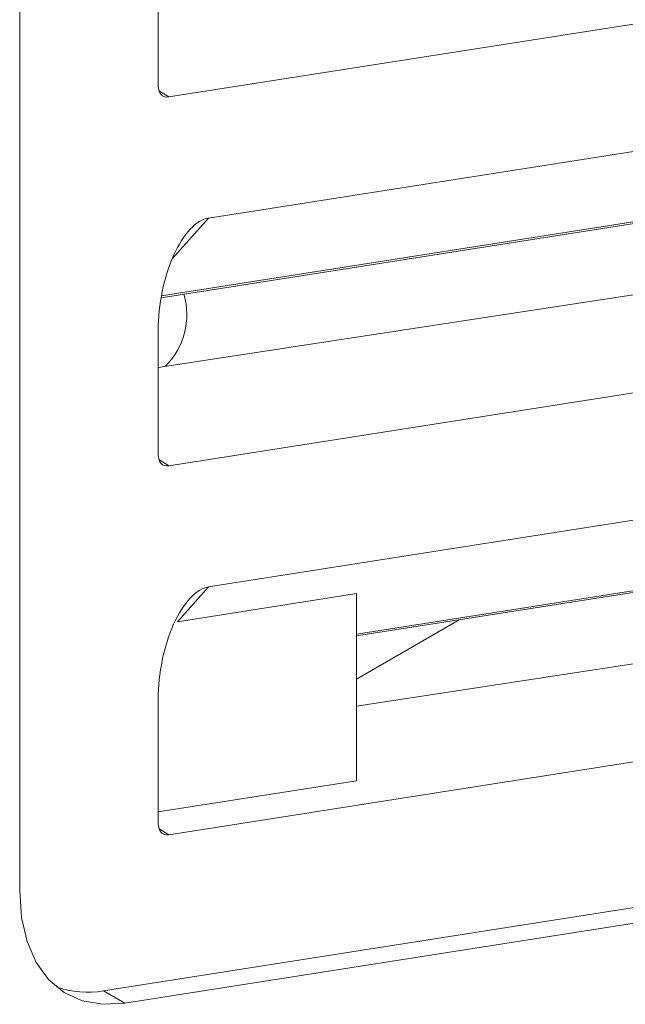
# Model space of a CAD drawing. Header units: millimetres. Extents: x -420 to 420, y -297 to 297.
# Tile 148 of 203: x 239.39 to 247.43, y 40.07 to 53.15. Entities that reach past the tile are written whole.
import ezdxf

# ---------------------------------------------------------------- set-up
doc = ezdxf.new("R2010")
doc.units = ezdxf.units.MM
doc.header["$MEASUREMENT"] = 0
doc.layers.add('layer 1', color=7, linetype='Continuous')

msp = doc.modelspace()

# ---------------------------------------------------------------- linework, layer by layer
at = {"layer": 'layer 1', "lineweight": 9}
for points in [[(239.39, 73.1151), (239.39, 73.1151), (239.39, 41.5837), (239.39, 41.5837)], [(241.368, 52.1231), (241.368, 52.1231), (255.0863, 54.2767), (255.0863, 54.2767)], [(241.2286, 53.9225), (241.2286, 53.9225), (241.2286, 52.2727), (241.2286, 52.2727)], [(241.8971, 50.5147), (241.8971, 50.5147), (255.2063, 52.6039), (255.2063, 52.6039)], [(241.2286, 52.2727), (241.2286, 52.1697), (241.2842, 52.1101), (241.368, 52.1231)], [(241.2286, 52.2727), (241.2286, 52.2727), (241.2286, 52.2727), (241.2286, 52.2727)], [(241.2286, 52.2727), (241.2286, 52.1697), (241.2842, 52.1101), (241.368, 52.1231)], [(241.2286, 52.2727), (241.2286, 52.1697), (241.2842, 52.1101), (241.368, 52.1231)], [(241.2286, 52.2727), (241.2286, 52.1697), (241.2842, 52.1101), (241.368, 52.1231)], [(241.2286, 52.2727), (241.2286, 52.1697), (241.2842, 52.1101), (241.368, 52.1231)], [(241.2286, 52.2727), (241.2286, 52.1697), (241.2842, 52.1101), (241.368, 52.1231)], [(241.2286, 52.2727), (241.2286, 52.1697), (241.2842, 52.1101), (241.368, 52.1231)], [(241.2286, 52.2727), (241.2286, 52.1697), (241.2842, 52.1101), (241.368, 52.1231)], [(241.2286, 52.2727), (241.2286, 52.1697), (241.2842, 52.1101), (241.368, 52.1231)], [(241.2286, 52.2727), (241.2286, 52.1697), (241.2842, 52.1101), (241.368, 52.1231)], [(241.2286, 52.2727), (241.2286, 52.1697), (241.2842, 52.1101), (241.368, 52.1231)], [(241.2286, 52.2727), (241.2286, 52.1697), (241.2842, 52.1101), (241.368, 52.1231)], [(241.2286, 52.2727), (241.2286, 52.1697), (241.2842, 52.1099), (241.368, 52.1231)], [(241.2286, 52.2727), (241.2286, 52.1697), (241.2842, 52.1099), (241.368, 52.1231)], [(241.2286, 52.2727), (241.2286, 52.1697), (241.2842, 52.1099), (241.368, 52.1231)], [(241.2286, 52.2727), (241.2286, 52.1697), (241.2842, 52.1099), (241.368, 52.1231)], [(241.2286, 52.2727), (241.2286, 52.1697), (241.2842, 52.1099), (241.368, 52.1231)], [(241.2286, 52.2727), (241.2286, 52.1697), (241.2842, 52.1099), (241.368, 52.1231)], [(241.2286, 52.2727), (241.2286, 52.1697), (241.2842, 52.1099), (241.368, 52.1231)], [(241.2286, 52.2727), (241.2286, 52.1697), (241.2842, 52.1099), (241.368, 52.1231)], [(241.2286, 52.2727), (241.2286, 52.1697), (241.2842, 52.1099), (241.368, 52.1231)], [(241.2382, 52.2049), (241.2382, 52.2049), (241.368, 52.1231), (241.368, 52.1231)], [(241.368, 52.1231), (241.368, 52.1231), (241.368, 52.1231), (241.368, 52.1231)], [(241.266, 49.4561), (241.266, 49.4561), (254.1353, 51.4763), (254.1353, 51.4763)], [(241.2702, 49.4805), (241.2702, 49.4805), (254.1813, 51.5073), (254.1813, 51.5073)], [(241.8971, 50.5147), (241.8971, 50.5147), (241.412, 49.9717), (241.412, 49.9717)], [(241.8971, 50.5147), (241.8971, 50.5147), (241.8971, 50.5145), (241.8971, 50.5145)], [(253.3723, 50.3887), (253.3723, 50.3887), (241.2286, 48.5306), (241.2286, 48.5306)], [(241.4324, 50.0189), (241.4324, 50.0189), (241.4324, 50.0189), (241.4324, 50.0189)], [(241.3212, 48.5448), (241.5738, 48.7944), (241.6688, 49.1628), (241.5684, 49.5035)], [(241.368, 47.2238), (241.368, 47.2238), (255.0863, 49.3775), (255.0863, 49.3775)], [(241.2286, 49.0232), (241.2286, 49.0232), (241.2286, 49.0232), (241.2286, 49.0232)], [(241.2286, 49.0232), (241.2286, 49.0232), (241.2286, 47.3734), (241.2286, 47.3734)], [(241.8971, 45.6154), (241.8971, 45.6154), (255.2063, 47.7046), (255.2063, 47.7046)], [(241.2286, 47.3734), (241.2286, 47.2704), (241.2842, 47.2106), (241.368, 47.2238)], [(241.2286, 47.3734), (241.2286, 47.3734), (241.2286, 47.3734), (241.2286, 47.3734)], [(241.2286, 47.3734), (241.2286, 47.2704), (241.2842, 47.2106), (241.368, 47.2238)], [(241.2286, 47.3734), (241.2286, 47.2704), (241.2842, 47.2106), (241.368, 47.2238)], [(241.2286, 47.3734), (241.2286, 47.2704), (241.2842, 47.2106), (241.368, 47.2238)], [(241.2286, 47.3734), (241.2286, 47.2704), (241.2842, 47.2106), (241.368, 47.2238)], [(241.2286, 47.3734), (241.2286, 47.2704), (241.2842, 47.2106), (241.368, 47.2238)], [(241.2286, 47.3734), (241.2286, 47.2704), (241.2842, 47.2106), (241.368, 47.2238)], [(241.2286, 47.3734), (241.2286, 47.2704), (241.2842, 47.2106), (241.368, 47.2238)], [(241.2286, 47.3734), (241.2286, 47.2704), (241.2842, 47.2106), (241.368, 47.2238)], [(241.2286, 47.3734), (241.2286, 47.2704), (241.2842, 47.2106), (241.368, 47.2238)], [(241.2286, 47.3734), (241.2286, 47.2704), (241.2842, 47.2106), (241.368, 47.2238)], [(241.2286, 47.3734), (241.2286, 47.2704), (241.2842, 47.2106), (241.368, 47.2238)], [(241.2286, 47.3734), (241.2286, 47.2704), (241.2842, 47.2106), (241.368, 47.2238)], [(241.2286, 47.3734), (241.2286, 47.2704), (241.2842, 47.2106), (241.368, 47.2238)], [(241.2286, 47.3734), (241.2286, 47.2704), (241.2842, 47.2106), (241.368, 47.2238)], [(241.2286, 47.3734), (241.2286, 47.2704), (241.2842, 47.2106), (241.368, 47.2238)], [(241.2286, 47.3734), (241.2286, 47.2704), (241.2842, 47.2106), (241.368, 47.2238)], [(241.2286, 47.3734), (241.2286, 47.2704), (241.2842, 47.2106), (241.368, 47.2238)], [(241.2286, 47.3734), (241.2286, 47.2704), (241.2842, 47.2106), (241.368, 47.2238)], [(241.2286, 47.3734), (241.2286, 47.2704), (241.2842, 47.2106), (241.368, 47.2238)], [(241.2286, 47.3734), (241.2286, 47.2704), (241.2842, 47.2106), (241.368, 47.2238)], [(241.2382, 47.3056), (241.2382, 47.3056), (241.368, 47.2238), (241.368, 47.2238)], [(241.368, 47.2238), (241.368, 47.2238), (241.368, 47.2238), (241.368, 47.2238)], [(243.8591, 44.9874), (243.8591, 44.9874), (254.1813, 46.608), (254.1813, 46.608)], [(243.8591, 44.9638), (243.8591, 44.9638), (254.1353, 46.577), (254.1353, 46.577)], [(241.8971, 45.6154), (241.8971, 45.6154), (241.484, 45.153), (241.484, 45.153)], [(243.8591, 45.5258), (243.8591, 45.5258), (241.484, 45.153), (241.484, 45.153)], [(241.8971, 45.6154), (241.8971, 45.6154), (241.8971, 45.6152), (241.8971, 45.6152)], [(243.8591, 43.0407), (243.8591, 43.0407), (243.8591, 45.5258), (243.8591, 45.5258)], [(253.3723, 45.4892), (253.3723, 45.4892), (243.8591, 44.0337), (243.8591, 44.0337)], [(241.4324, 45.1196), (241.4324, 45.1196), (241.4324, 45.1196), (241.4324, 45.1196)], [(245.2221, 45.1778), (245.2221, 45.1778), (243.8591, 44.3908), (243.8591, 44.3908)], [(241.368, 42.3245), (241.368, 42.3245), (255.0863, 44.4782), (255.0863, 44.4782)], [(241.2286, 44.124), (241.2286, 44.124), (241.2286, 44.124), (241.2286, 44.124)], [(241.2286, 44.124), (241.2286, 44.124), (241.2286, 42.4741), (241.2286, 42.4741)], [(241.2286, 42.6277), (241.2286, 42.6277), (243.8591, 43.0407), (243.8591, 43.0407)], [(240.503, 40.2509), (240.503, 40.2509), (254.6455, 42.4711), (254.6455, 42.4711)], [(241.2286, 42.4741), (241.2286, 42.3711), (241.2842, 42.3113), (241.368, 42.3245)], [(241.2286, 42.4741), (241.2286, 42.4741), (241.2286, 42.4739), (241.2286, 42.4739)], [(241.2286, 42.4741), (241.2286, 42.3711), (241.2842, 42.3113), (241.368, 42.3245)], [(241.2286, 42.4741), (241.2286, 42.3711), (241.2842, 42.3113), (241.368, 42.3245)], [(241.2286, 42.4741), (241.2286, 42.3711), (241.2842, 42.3113), (241.368, 42.3245)], [(241.2286, 42.4741), (241.2286, 42.3711), (241.2842, 42.3113), (241.368, 42.3245)], [(241.2286, 42.4741), (241.2286, 42.3711), (241.2842, 42.3113), (241.368, 42.3245)], [(241.2286, 42.4741), (241.2286, 42.3711), (241.2842, 42.3113), (241.368, 42.3245)], [(241.2286, 42.4741), (241.2286, 42.3711), (241.2842, 42.3113), (241.368, 42.3245)], [(241.2286, 42.4741), (241.2286, 42.3711), (241.2842, 42.3113), (241.368, 42.3245)], [(241.2286, 42.4741), (241.2286, 42.3711), (241.2842, 42.3113), (241.368, 42.3245)], [(241.2286, 42.4741), (241.2286, 42.3711), (241.2842, 42.3113), (241.368, 42.3245)], [(241.2286, 42.4741), (241.2286, 42.3711), (241.2842, 42.3113), (241.368, 42.3245)], [(241.2286, 42.4741), (241.2286, 42.3711), (241.2842, 42.3113), (241.368, 42.3245)], [(241.2286, 42.4741), (241.2286, 42.3711), (241.2842, 42.3113), (241.368, 42.3245)], [(241.2286, 42.4741), (241.2286, 42.3711), (241.2842, 42.3113), (241.368, 42.3245)], [(241.2286, 42.4741), (241.2286, 42.3711), (241.2842, 42.3113), (241.368, 42.3245)], [(241.2286, 42.4741), (241.2286, 42.3711), (241.2842, 42.3113), (241.368, 42.3245)], [(241.2286, 42.4741), (241.2286, 42.3711), (241.2842, 42.3113), (241.368, 42.3245)], [(241.2286, 42.4741), (241.2286, 42.3711), (241.2842, 42.3113), (241.368, 42.3245)], [(241.2286, 42.4739), (241.2286, 42.3711), (241.2842, 42.3113), (241.368, 42.3245)], [(241.2286, 42.4739), (241.2286, 42.3711), (241.2842, 42.3113), (241.368, 42.3245)], [(241.2382, 42.4063), (241.2382, 42.4063), (241.368, 42.3245), (241.368, 42.3245)], [(240.7858, 40.0877), (240.7858, 40.0877), (254.9283, 42.3079), (254.9283, 42.3079)], [(241.368, 42.3245), (241.368, 42.3245), (241.368, 42.3245), (241.368, 42.3245)], [(239.8768, 40.3035), (240.077, 40.2305), (240.2932, 40.2123), (240.503, 40.2509)], [(240.503, 40.2509), (240.503, 40.2509), (240.7858, 40.0877), (240.7858, 40.0877)]]:
    msp.add_open_spline(points, degree=3, dxfattribs=at)
for points, knots in [([(241.8971, 50.5147), (241.7319, 50.4887), (241.5616, 50.3071), (241.4324, 50.0189), (241.4324, 50.0189), (241.3032, 49.7309), (241.2286, 49.3661), (241.2286, 49.0232)], [0, 0, 0, 0, 0.3333333, 0.3333333, 0.3333333, 0.3333333, 1, 1, 1, 1]), ([(241.8971, 50.5147), (241.7319, 50.4887), (241.5616, 50.3071), (241.4324, 50.0189), (241.4324, 50.0189), (241.3032, 49.7309), (241.2286, 49.3661), (241.2286, 49.0232)], [0, 0, 0, 0, 0.3333333, 0.3333333, 0.3333333, 0.3333333, 1, 1, 1, 1]), ([(241.8971, 50.5147), (241.7319, 50.4887), (241.5616, 50.3071), (241.4324, 50.0189), (241.4324, 50.0189), (241.3032, 49.7309), (241.2286, 49.3661), (241.2286, 49.0232)], [0, 0, 0, 0, 0.3333333, 0.3333333, 0.3333333, 0.3333333, 1, 1, 1, 1]), ([(241.8971, 50.5147), (241.7319, 50.4887), (241.5616, 50.3071), (241.4324, 50.0189), (241.4324, 50.0189), (241.3032, 49.7309), (241.2286, 49.3661), (241.2286, 49.0232)], [0, 0, 0, 0, 0.3333333, 0.3333333, 0.3333333, 0.3333333, 1, 1, 1, 1]), ([(241.8971, 50.5147), (241.7319, 50.4887), (241.5616, 50.3071), (241.4324, 50.0189), (241.4324, 50.0189), (241.3032, 49.7309), (241.2286, 49.3661), (241.2286, 49.0232)], [0, 0, 0, 0, 0.3333333, 0.3333333, 0.3333333, 0.3333333, 1, 1, 1, 1]), ([(241.8971, 50.5147), (241.7319, 50.4887), (241.5616, 50.3071), (241.4324, 50.0189), (241.4324, 50.0189), (241.3032, 49.7309), (241.2286, 49.3661), (241.2286, 49.0232)], [0, 0, 0, 0, 0.3333333, 0.3333333, 0.3333333, 0.3333333, 1, 1, 1, 1]), ([(241.8971, 50.5147), (241.7319, 50.4887), (241.5616, 50.3071), (241.4324, 50.0189), (241.4324, 50.0189), (241.3032, 49.7309), (241.2286, 49.3661), (241.2286, 49.0232)], [0, 0, 0, 0, 0.3333333, 0.3333333, 0.3333333, 0.3333333, 1, 1, 1, 1]), ([(241.8971, 50.5147), (241.7319, 50.4887), (241.5616, 50.3071), (241.4324, 50.0189), (241.4324, 50.0189), (241.3032, 49.7309), (241.2286, 49.3659), (241.2286, 49.0232)], [0, 0, 0, 0, 0.3333333, 0.3333333, 0.3333333, 0.3333333, 1, 1, 1, 1]), ([(241.8971, 50.5147), (241.7319, 50.4887), (241.5616, 50.3071), (241.4324, 50.0189), (241.4324, 50.0189), (241.3032, 49.7309), (241.2286, 49.3659), (241.2286, 49.0232)], [0, 0, 0, 0, 0.3333333, 0.3333333, 0.3333333, 0.3333333, 1, 1, 1, 1]), ([(241.8971, 50.5147), (241.7319, 50.4887), (241.5616, 50.3071), (241.4324, 50.0189), (241.4324, 50.0189), (241.3032, 49.7309), (241.2286, 49.3659), (241.2286, 49.0232)], [0, 0, 0, 0, 0.3333333, 0.3333333, 0.3333333, 0.3333333, 1, 1, 1, 1]), ([(241.8971, 50.5147), (241.7319, 50.4887), (241.5616, 50.3071), (241.4324, 50.0189), (241.4324, 50.0189), (241.3032, 49.7309), (241.2286, 49.3659), (241.2286, 49.0232)], [0, 0, 0, 0, 0.3333333, 0.3333333, 0.3333333, 0.3333333, 1, 1, 1, 1]), ([(241.8971, 50.5147), (241.7319, 50.4887), (241.5616, 50.3071), (241.4324, 50.0189), (241.4324, 50.0189), (241.3032, 49.7307), (241.2286, 49.3659), (241.2286, 49.0232)], [0, 0, 0, 0, 0.3333333, 0.3333333, 0.3333333, 0.3333333, 1, 1, 1, 1]), ([(241.8971, 50.5147), (241.7319, 50.4887), (241.5616, 50.3071), (241.4324, 50.0189), (241.4324, 50.0189), (241.3032, 49.7307), (241.2286, 49.3659), (241.2286, 49.0232)], [0, 0, 0, 0, 0.3333333, 0.3333333, 0.3333333, 0.3333333, 1, 1, 1, 1]), ([(241.8971, 50.5147), (241.7319, 50.4887), (241.5616, 50.3071), (241.4324, 50.0189), (241.4324, 50.0189), (241.3032, 49.7307), (241.2286, 49.3659), (241.2286, 49.0232)], [0, 0, 0, 0, 0.3333333, 0.3333333, 0.3333333, 0.3333333, 1, 1, 1, 1]), ([(241.8971, 50.5147), (241.7319, 50.4887), (241.5616, 50.3071), (241.4324, 50.0189), (241.4324, 50.0189), (241.3032, 49.7307), (241.2286, 49.3659), (241.2286, 49.0232)], [0, 0, 0, 0, 0.3333333, 0.3333333, 0.3333333, 0.3333333, 1, 1, 1, 1]), ([(241.8971, 50.5147), (241.7319, 50.4887), (241.5616, 50.3071), (241.4324, 50.0189), (241.4324, 50.0189), (241.3032, 49.7307), (241.2286, 49.3659), (241.2286, 49.0232)], [0, 0, 0, 0, 0.3333333, 0.3333333, 0.3333333, 0.3333333, 1, 1, 1, 1]), ([(241.8971, 50.5147), (241.7319, 50.4887), (241.5616, 50.3071), (241.4324, 50.0189), (241.4324, 50.0189), (241.3032, 49.7307), (241.2286, 49.3659), (241.2286, 49.0232)], [0, 0, 0, 0, 0.3333333, 0.3333333, 0.3333333, 0.3333333, 1, 1, 1, 1]), ([(241.8971, 50.5147), (241.7319, 50.4887), (241.5616, 50.3071), (241.4324, 50.0189), (241.4324, 50.0189), (241.3032, 49.7307), (241.2286, 49.3659), (241.2286, 49.0232)], [0, 0, 0, 0, 0.3333333, 0.3333333, 0.3333333, 0.3333333, 1, 1, 1, 1]), ([(241.8971, 50.5145), (241.7319, 50.4887), (241.5616, 50.3071), (241.4324, 50.0189), (241.4324, 50.0189), (241.3032, 49.7307), (241.2286, 49.3659), (241.2286, 49.0232)], [0, 0, 0, 0, 0.3333333, 0.3333333, 0.3333333, 0.3333333, 1, 1, 1, 1]), ([(241.8971, 50.5145), (241.7319, 50.4887), (241.5616, 50.3071), (241.4324, 50.0189), (241.4324, 50.0189), (241.3032, 49.7307), (241.2286, 49.3659), (241.2286, 49.0232)], [0, 0, 0, 0, 0.3333333, 0.3333333, 0.3333333, 0.3333333, 1, 1, 1, 1]), ([(241.8971, 50.5145), (241.7319, 50.4887), (241.5616, 50.3071), (241.4324, 50.0189), (241.4324, 50.0189), (241.3032, 49.7307), (241.2286, 49.3659), (241.2286, 49.0232)], [0, 0, 0, 0, 0.3333333, 0.3333333, 0.3333333, 0.3333333, 1, 1, 1, 1]), ([(241.8971, 45.6154), (241.7319, 45.5894), (241.5616, 45.4078), (241.4324, 45.1196), (241.4324, 45.1196), (241.3032, 44.8314), (241.2286, 44.4666), (241.2286, 44.124)], [0, 0, 0, 0, 0.3333333, 0.3333333, 0.3333333, 0.3333333, 1, 1, 1, 1]), ([(241.8971, 45.6154), (241.7319, 45.5894), (241.5616, 45.4078), (241.4324, 45.1196), (241.4324, 45.1196), (241.3032, 44.8314), (241.2286, 44.4666), (241.2286, 44.124)], [0, 0, 0, 0, 0.3333333, 0.3333333, 0.3333333, 0.3333333, 1, 1, 1, 1]), ([(241.8971, 45.6154), (241.7319, 45.5894), (241.5616, 45.4078), (241.4324, 45.1196), (241.4324, 45.1196), (241.3032, 44.8314), (241.2286, 44.4666), (241.2286, 44.124)], [0, 0, 0, 0, 0.3333333, 0.3333333, 0.3333333, 0.3333333, 1, 1, 1, 1]), ([(241.8971, 45.6154), (241.7319, 45.5894), (241.5616, 45.4078), (241.4324, 45.1196), (241.4324, 45.1196), (241.3032, 44.8314), (241.2286, 44.4666), (241.2286, 44.124)], [0, 0, 0, 0, 0.3333333, 0.3333333, 0.3333333, 0.3333333, 1, 1, 1, 1]), ([(241.8971, 45.6154), (241.7319, 45.5894), (241.5616, 45.4078), (241.4324, 45.1196), (241.4324, 45.1196), (241.3032, 44.8314), (241.2286, 44.4666), (241.2286, 44.124)], [0, 0, 0, 0, 0.3333333, 0.3333333, 0.3333333, 0.3333333, 1, 1, 1, 1]), ([(241.8971, 45.6152), (241.7319, 45.5894), (241.5616, 45.4078), (241.4324, 45.1196), (241.4324, 45.1196), (241.3032, 44.8314), (241.2286, 44.4666), (241.2286, 44.124)], [0, 0, 0, 0, 0.3333333, 0.3333333, 0.3333333, 0.3333333, 1, 1, 1, 1]), ([(241.8971, 45.6152), (241.7319, 45.5894), (241.5616, 45.4078), (241.4324, 45.1196), (241.4324, 45.1196), (241.3032, 44.8314), (241.2286, 44.4666), (241.2286, 44.124)], [0, 0, 0, 0, 0.3333333, 0.3333333, 0.3333333, 0.3333333, 1, 1, 1, 1]), ([(241.8971, 45.6152), (241.7319, 45.5894), (241.5616, 45.4078), (241.4324, 45.1196), (241.4324, 45.1196), (241.3032, 44.8314), (241.2286, 44.4666), (241.2286, 44.124)], [0, 0, 0, 0, 0.3333333, 0.3333333, 0.3333333, 0.3333333, 1, 1, 1, 1]), ([(241.8971, 45.6152), (241.7319, 45.5894), (241.5616, 45.4078), (241.4324, 45.1196), (241.4324, 45.1196), (241.3032, 44.8314), (241.2286, 44.4666), (241.2286, 44.124)], [0, 0, 0, 0, 0.3333333, 0.3333333, 0.3333333, 0.3333333, 1, 1, 1, 1]), ([(241.8971, 45.6152), (241.7319, 45.5894), (241.5616, 45.4078), (241.4324, 45.1196), (241.4324, 45.1196), (241.3032, 44.8314), (241.2286, 44.4666), (241.2286, 44.124)], [0, 0, 0, 0, 0.3333333, 0.3333333, 0.3333333, 0.3333333, 1, 1, 1, 1]), ([(241.8971, 45.6152), (241.7319, 45.5894), (241.5616, 45.4078), (241.4324, 45.1196), (241.4324, 45.1196), (241.3032, 44.8314), (241.2286, 44.4666), (241.2286, 44.124)], [0, 0, 0, 0, 0.3333333, 0.3333333, 0.3333333, 0.3333333, 1, 1, 1, 1]), ([(241.8971, 45.6152), (241.7319, 45.5894), (241.5616, 45.4078), (241.4324, 45.1196), (241.4324, 45.1196), (241.3032, 44.8314), (241.2286, 44.4666), (241.2286, 44.124)], [0, 0, 0, 0, 0.3333333, 0.3333333, 0.3333333, 0.3333333, 1, 1, 1, 1]), ([(241.8971, 45.6152), (241.7319, 45.5894), (241.5616, 45.4078), (241.4324, 45.1196), (241.4324, 45.1196), (241.3032, 44.8314), (241.2286, 44.4666), (241.2286, 44.124)], [0, 0, 0, 0, 0.3333333, 0.3333333, 0.3333333, 0.3333333, 1, 1, 1, 1]), ([(241.8971, 45.6152), (241.7319, 45.5894), (241.5616, 45.4076), (241.4324, 45.1196), (241.4324, 45.1196), (241.3032, 44.8314), (241.2286, 44.4666), (241.2286, 44.124)], [0, 0, 0, 0, 0.3333333, 0.3333333, 0.3333333, 0.3333333, 1, 1, 1, 1]), ([(241.8971, 45.6152), (241.7319, 45.5894), (241.5616, 45.4076), (241.4324, 45.1196), (241.4324, 45.1196), (241.3032, 44.8314), (241.2286, 44.4666), (241.2286, 44.124)], [0, 0, 0, 0, 0.3333333, 0.3333333, 0.3333333, 0.3333333, 1, 1, 1, 1]), ([(241.8971, 45.6152), (241.7319, 45.5894), (241.5616, 45.4076), (241.4324, 45.1196), (241.4324, 45.1196), (241.3032, 44.8314), (241.2286, 44.4666), (241.2286, 44.124)], [0, 0, 0, 0, 0.3333333, 0.3333333, 0.3333333, 0.3333333, 1, 1, 1, 1]), ([(241.8971, 45.6152), (241.7319, 45.5894), (241.5616, 45.4076), (241.4324, 45.1196), (241.4324, 45.1196), (241.3032, 44.8314), (241.2286, 44.4666), (241.2286, 44.124)], [0, 0, 0, 0, 0.3333333, 0.3333333, 0.3333333, 0.3333333, 1, 1, 1, 1]), ([(241.8971, 45.6152), (241.7319, 45.5894), (241.5616, 45.4076), (241.4324, 45.1196), (241.4324, 45.1196), (241.3032, 44.8314), (241.2286, 44.4666), (241.2286, 44.124)], [0, 0, 0, 0, 0.3333333, 0.3333333, 0.3333333, 0.3333333, 1, 1, 1, 1]), ([(241.8971, 45.6152), (241.7319, 45.5894), (241.5616, 45.4076), (241.4324, 45.1196), (241.4324, 45.1196), (241.3032, 44.8314), (241.2286, 44.4666), (241.2286, 44.124)], [0, 0, 0, 0, 0.3333333, 0.3333333, 0.3333333, 0.3333333, 1, 1, 1, 1]), ([(241.8971, 45.6152), (241.7319, 45.5894), (241.5616, 45.4076), (241.4324, 45.1196), (241.4324, 45.1196), (241.3032, 44.8314), (241.2286, 44.4666), (241.2286, 44.124)], [0, 0, 0, 0, 0.3333333, 0.3333333, 0.3333333, 0.3333333, 1, 1, 1, 1]), ([(241.8971, 45.6152), (241.7319, 45.5894), (241.5616, 45.4076), (241.4324, 45.1196), (241.4324, 45.1196), (241.3032, 44.8314), (241.2286, 44.4666), (241.2286, 44.124)], [0, 0, 0, 0, 0.3333333, 0.3333333, 0.3333333, 0.3333333, 1, 1, 1, 1]), ([(240.7858, 40.0877), (240.7858, 40.0877), (240.491, 40.0717), (240.491, 40.0717), (240.491, 40.0717), (240.491, 40.0717), (240.22, 40.1195), (240.22, 40.1195), (240.22, 40.1195), (240.22, 40.1195), (239.979, 40.2299), (239.979, 40.2299), (239.979, 40.2299), (239.979, 40.2299), (239.7736, 40.4003), (239.7736, 40.4003), (239.7736, 40.4003), (239.7736, 40.4003), (239.6088, 40.6267), (239.6088, 40.6267), (239.6088, 40.6267), (239.6088, 40.6267), (239.4882, 40.9039), (239.4882, 40.9039), (239.4882, 40.9039), (239.4882, 40.9039), (239.4148, 41.2253), (239.4148, 41.2253), (239.4148, 41.2253), (239.4148, 41.2253), (239.39, 41.5837), (239.39, 41.5837)], [0, 0, 0, 0, 0.1111111, 0.1111111, 0.1111111, 0.1111111, 0.2222222, 0.2222222, 0.2222222, 0.2222222, 0.3333333, 0.3333333, 0.3333333, 0.3333333, 0.4444444, 0.4444444, 0.4444444, 0.4444444, 0.5555556, 0.5555556, 0.5555556, 0.5555556, 0.6666667, 0.6666667, 0.6666667, 0.6666667, 0.7777778, 0.7777778, 0.7777778, 0.7777778, 1, 1, 1, 1])]:
    msp.add_open_spline(points, degree=3, knots=knots, dxfattribs=at)

doc.saveas('drawing.dxf')
